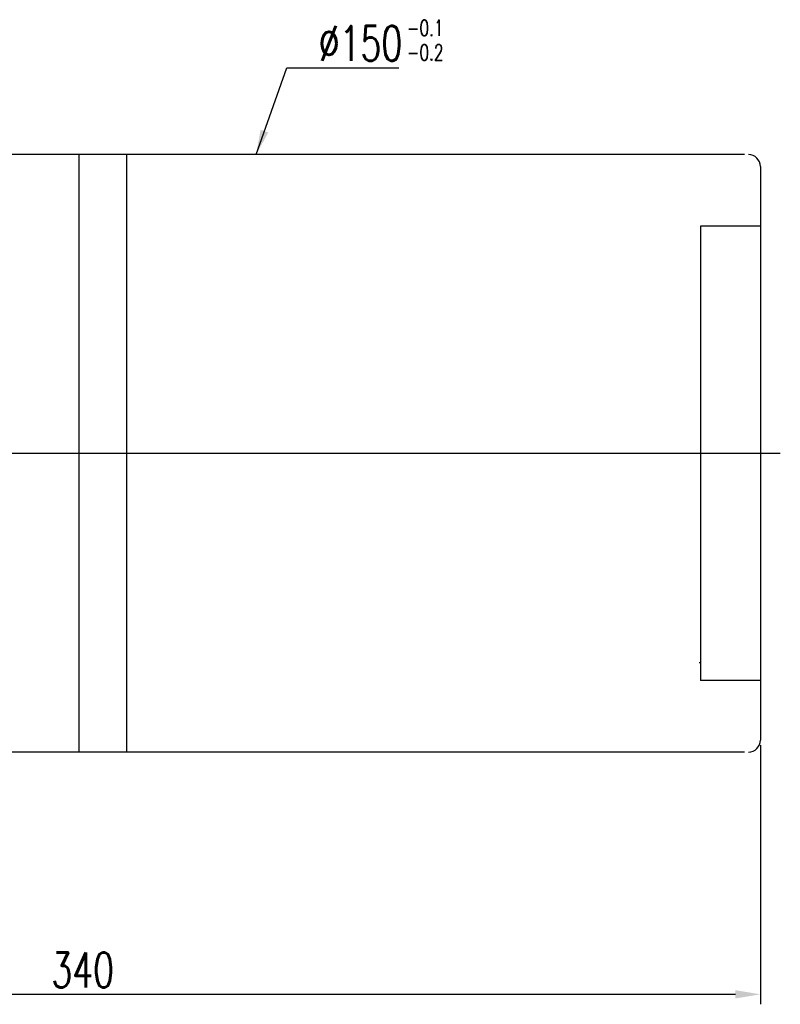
# Model space of a CAD drawing. Extents: x 2 to 648, y 171 to 495.
# Tile 55 of 55: x 457 to 648, y 171 to 418. Entities that reach past the tile are written whole.
import ezdxf

# ---------------------------------------------------------------- set-up
doc = ezdxf.new("R2010")
doc.units = 0
doc.header["$MEASUREMENT"] = 0
doc.header["$PDMODE"] = 1
doc.layers.get('0').update_dxf_attribs({"linetype": 'CONTINUOUS'})
doc.layers.get('DEFPOINTS').update_dxf_attribs({"linetype": 'CONTINUOUS'})
doc.styles.add('CHN', font='SIMPLEX.shx', dxfattribs={"width": 0.7, "bigfont": 'CHINESET.shx'})
doc.styles.add('DIM-7', font='SIMPLEX.shx', dxfattribs={"width": 0.7, "bigfont": 'chineset.shx'})
doc.dimstyles.get("Standard").update_dxf_attribs({"dimscale": 2.5, "dimtxt": 3.5, "dimasz": 2.5, "dimexe": 1, "dimexo": 0.5, "dimgap": 0.7, "dimtad": 1, "dimdec": 4, "dimdsep": 46, "dimtxsty": 'CHN', "dimcen": 0.09, "dimclrd": 256, "dimclre": 256, "dimclrt": 256, "dimadec": 0, "dimazin": 0, "dimtp": 1, "dimtm": 1, "dimtfac": 0.6, "dimtdec": 4, "dimtix": 1, "dimtmove": 0, "dimatfit": 3, "dimfxl": 1, "dimtvp": 0.85, "dimtolj": 1, "dimarcsym": 0})

# ---------------------------------------------------------------- blocks, each defined once
blk = doc.blocks.new('*D8')
at = {"lineweight": -2, "transparency": 16777216}
for p, q in [((643.21, 235.77), (643.21, 170.72)), ((303.21, 209.77), (303.21, 170.72)), ((636.96, 173.22), (309.46, 173.22))]:
    blk.add_line(p, q, dxfattribs=at)
at = {"transparency": 16777216}
for points in [[(309.46, 174.26), (309.46, 172.18), (303.21, 173.22)], [(636.96, 174.26), (636.96, 172.18), (643.21, 173.22)]]:
    blk.add_solid(points, dxfattribs=at)
at = {"layer": 'DEFPOINTS', "color": 0, "transparency": 16777216}
for p in [(643.21, 237.02), (303.21, 211.02), (303.21, 173.22)]:
    blk.add_point(p, dxfattribs=at)
at = {"transparency": 16777216, "insert": (473.21, 179.34), "char_height": 8.75, "attachment_point": 5, "style": 'CHN'}
blk.add_mtext('\\A1;340', dxfattribs=at)

msp = doc.modelspace()

# ---------------------------------------------------------------- linework, layer by layer
at = {"ltscale": 10}
for p, q in [((639.20705, 384.01741), (333.20705, 384.01741)), ((472.20705, 384.01741), (472.20705, 234.01741)), ((484.20705, 384.01741), (484.20705, 234.01741)), ((639.20705, 234.01741), (333.20705, 234.01741))]:
    msp.add_line(p, q, dxfattribs=at)
msp.add_line((643.20705, 381.01741), (643.20705, 237.01741))
at = {"ltscale": 25}
for p, q in [((628.20705, 366.01741), (628.20705, 252.01741)), ((643.20705, 366.01741), (628.20705, 366.01741)), ((628.20705, 256.44741), (627.87383, 256.44741)), ((643.20705, 252.01741), (628.20705, 252.01741))]:
    msp.add_line(p, q, dxfattribs=at)
at = {"ltscale": 3}
msp.add_line((648.20705, 309.01741), (289.74197, 309.01741), dxfattribs=at)
msp.add_arc((640.20705, 381.01741), 3, 0, 90)
at = {"ltscale": 10}
msp.add_arc((640.20705, 237.01741), 3, 270, 0, dxfattribs=at)

# ---------------------------------------------------------------- texts
at = {"style": 'CHN', "width": 0.7}
for s, p in [('-0.1', (554.58075, 413.80994)), ('-0.2', (554.58075, 407.63852))]:
    msp.add_text(s, height=4, dxfattribs=at).set_placement(p)
at = {"insert": (532.39902, 411.94081), "char_height": 8.75, "attachment_point": 4, "style": 'DIM-7'}
msp.add_mtext('%%c150', dxfattribs=at)

# ---------------------------------------------------------------- dimensions: what is measured, and where the dimension line sits
dim = msp.add_linear_dim(base=(303.20705, 173.21963), p1=(643.20705, 237.01741), p2=(303.20705, 211.01741), dimstyle='STANDARD', override={"dimscale": 2.5, "dimtxt": 3.5, "dimasz": 2.5, "dimgap": 0.7, "dimdec": 4, "dimtdec": 4})
dim.commit()
dim.dimension.update_dxf_attribs({"geometry": '*D8', "text_midpoint": (473.20705, 173.21963), "dimtype": 160})

# ---------------------------------------------------------------- leaders
at = {"annotation_type": 0, "has_hookline": 1, "hookline_direction": 0, "text_width": 20.125}
msp.add_leader([(516.72209, 384.01741), (524.39902, 405.81581), (530.64902, 405.81581)], dimstyle='STANDARD', override={"dimscale": 2.5, "dimtxt": 3.5, "dimasz": 2.5, "dimgap": 0.7, "dimdec": 4, "dimtdec": 4}, dxfattribs=at)

doc.saveas('drawing.dxf')
